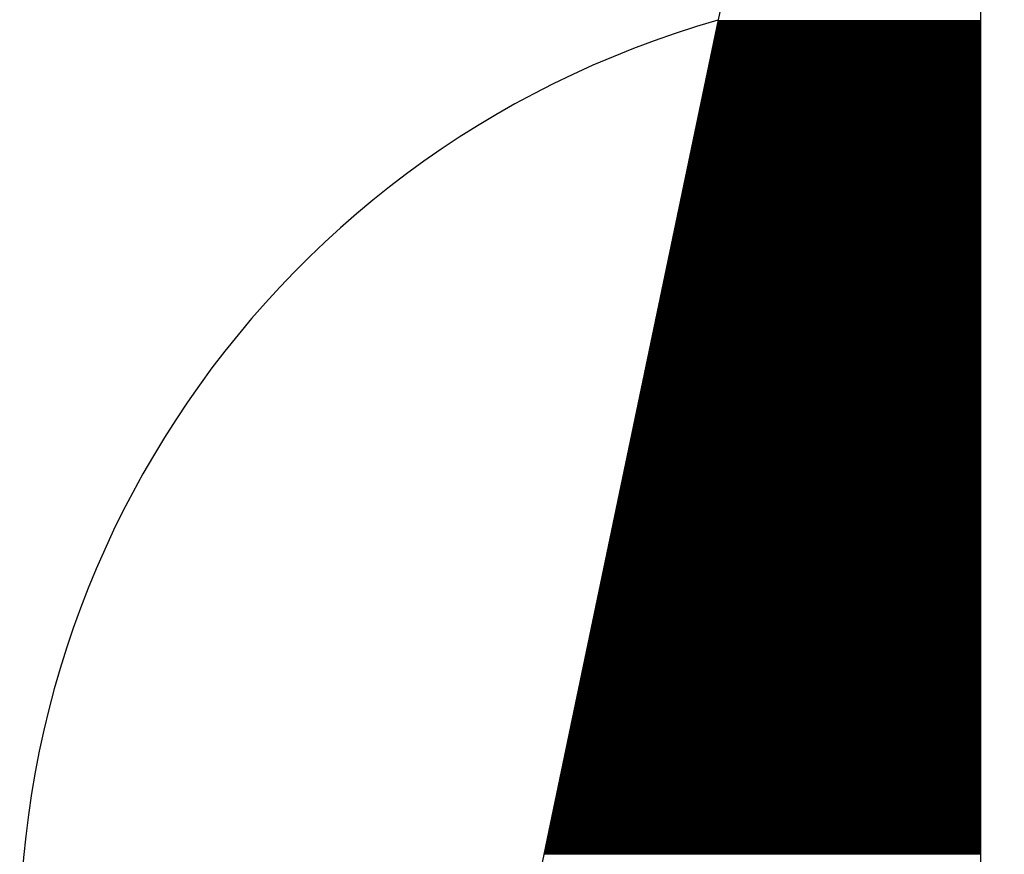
# Model space of a CAD drawing. Extents: x 38389316 to 38391210, y 2479116 to 2480543.
# Tile 61 of 64: x 38390635 to 38390664, y 2480314 to 2480339. Entities that reach past the tile are written whole.
import ezdxf

# ---------------------------------------------------------------- set-up
doc = ezdxf.new("R2010")
doc.units = 0
doc.header["$LTSCALE"] = 2
doc.layers.add('图框', color=7, linetype='CONTINUOUS')

# ---------------------------------------------------------------- blocks, each defined once
blk = doc.blocks.new('A$C490D5805')
at = {"layer": '图框'}
for p, q in [((97.466, 189.029), (79.31, 102.1)), ((97.466, 112.479), (97.466, 189.029)), ((89.655, 151.631), (97.466, 151.631)), ((89.595, 151.343), (97.466, 151.343)), ((89.602, 151.379), (97.466, 151.379)), ((89.61, 151.415), (97.466, 151.415)), ((89.617, 151.451), (97.466, 151.451)), ((89.625, 151.487), (97.466, 151.487)), ((89.632, 151.523), (97.466, 151.523)), ((89.64, 151.559), (97.466, 151.559)), ((89.647, 151.595), (97.466, 151.595)), ((89.535, 151.055), (97.466, 151.055)), ((89.542, 151.091), (97.466, 151.091)), ((89.55, 151.127), (97.466, 151.127)), ((89.557, 151.163), (97.466, 151.163)), ((89.565, 151.199), (97.466, 151.199)), ((89.572, 151.235), (97.466, 151.235)), ((89.58, 151.271), (97.466, 151.271)), ((89.587, 151.307), (97.466, 151.307)), ((89.474, 150.767), (97.466, 150.767)), ((89.482, 150.803), (97.466, 150.803)), ((89.49, 150.839), (97.466, 150.839)), ((89.497, 150.875), (97.466, 150.875)), ((89.505, 150.911), (97.466, 150.911)), ((89.512, 150.947), (97.466, 150.947)), ((89.52, 150.983), (97.466, 150.983)), ((89.527, 151.019), (97.466, 151.019)), ((89.414, 150.479), (97.466, 150.479)), ((89.422, 150.515), (97.466, 150.515)), ((89.429, 150.551), (97.466, 150.551)), ((89.437, 150.587), (97.466, 150.587)), ((89.444, 150.623), (97.466, 150.623)), ((89.452, 150.659), (97.466, 150.659)), ((89.459, 150.695), (97.466, 150.695)), ((89.467, 150.731), (97.466, 150.731)), ((89.354, 150.191), (97.466, 150.191)), ((89.362, 150.227), (97.466, 150.227)), ((89.369, 150.263), (97.466, 150.263)), ((89.377, 150.299), (97.466, 150.299)), ((89.384, 150.335), (97.466, 150.335)), ((89.392, 150.371), (97.466, 150.371)), ((89.399, 150.407), (97.466, 150.407)), ((89.407, 150.443), (97.466, 150.443)), ((89.294, 149.903), (97.466, 149.903)), ((89.302, 149.939), (97.466, 149.939)), ((89.309, 149.975), (97.466, 149.975)), ((89.317, 150.011), (97.466, 150.011)), ((89.324, 150.047), (97.466, 150.047)), ((89.332, 150.083), (97.466, 150.083)), ((89.339, 150.119), (97.466, 150.119)), ((89.347, 150.155), (97.466, 150.155)), ((89.226, 149.579), (97.466, 149.579)), ((89.234, 149.615), (97.466, 149.615)), ((89.241, 149.651), (97.466, 149.651)), ((89.249, 149.687), (97.466, 149.687)), ((89.256, 149.723), (97.466, 149.723)), ((89.264, 149.759), (97.466, 149.759)), ((89.271, 149.795), (97.466, 149.795)), ((89.279, 149.831), (97.466, 149.831)), ((89.287, 149.867), (97.466, 149.867)), ((89.166, 149.291), (97.466, 149.291)), ((89.174, 149.327), (97.466, 149.327)), ((89.181, 149.363), (97.466, 149.363)), ((89.189, 149.399), (97.466, 149.399)), ((89.196, 149.435), (97.466, 149.435)), ((89.204, 149.471), (97.466, 149.471)), ((89.211, 149.507), (97.466, 149.507)), ((89.219, 149.543), (97.466, 149.543)), ((89.106, 149.003), (97.466, 149.003)), ((89.114, 149.039), (97.466, 149.039)), ((89.121, 149.075), (97.466, 149.075)), ((89.129, 149.111), (97.466, 149.111)), ((89.136, 149.147), (97.466, 149.147)), ((89.144, 149.183), (97.466, 149.183)), ((89.151, 149.219), (97.466, 149.219)), ((89.159, 149.255), (97.466, 149.255)), ((89.046, 148.715), (97.466, 148.715)), ((89.053, 148.751), (97.466, 148.751)), ((89.061, 148.787), (97.466, 148.787)), ((89.068, 148.823), (97.466, 148.823)), ((89.076, 148.859), (97.466, 148.859)), ((89.084, 148.895), (97.466, 148.895)), ((89.091, 148.931), (97.466, 148.931)), ((89.099, 148.967), (97.466, 148.967)), ((88.986, 148.427), (97.466, 148.427)), ((88.993, 148.463), (97.466, 148.463)), ((89.001, 148.499), (97.466, 148.499)), ((89.008, 148.535), (97.466, 148.535)), ((89.016, 148.571), (97.466, 148.571)), ((89.023, 148.607), (97.466, 148.607)), ((89.031, 148.643), (97.466, 148.643)), ((89.038, 148.679), (97.466, 148.679)), ((88.926, 148.139), (97.466, 148.139)), ((88.933, 148.175), (97.466, 148.175)), ((88.941, 148.211), (97.466, 148.211)), ((88.948, 148.247), (97.466, 148.247)), ((88.956, 148.283), (97.466, 148.283)), ((88.963, 148.319), (97.466, 148.319)), ((88.971, 148.355), (97.466, 148.355)), ((88.978, 148.391), (97.466, 148.391)), ((88.865, 147.851), (97.466, 147.851)), ((88.873, 147.887), (97.466, 147.887)), ((88.881, 147.923), (97.466, 147.923)), ((88.888, 147.959), (97.466, 147.959)), ((88.896, 147.995), (97.466, 147.995)), ((88.903, 148.031), (97.466, 148.031)), ((88.911, 148.067), (97.466, 148.067)), ((88.918, 148.103), (97.466, 148.103)), ((88.805, 147.563), (97.466, 147.563)), ((88.813, 147.599), (97.466, 147.599)), ((88.82, 147.635), (97.466, 147.635)), ((88.828, 147.671), (97.466, 147.671)), ((88.835, 147.707), (97.466, 147.707)), ((88.843, 147.743), (97.466, 147.743)), ((88.85, 147.779), (97.466, 147.779)), ((88.858, 147.815), (97.466, 147.815)), ((88.738, 147.239), (97.466, 147.239)), ((88.745, 147.275), (97.466, 147.275)), ((88.753, 147.311), (97.466, 147.311)), ((88.76, 147.347), (97.466, 147.347)), ((88.768, 147.383), (97.466, 147.383)), ((88.775, 147.419), (97.466, 147.419)), ((88.783, 147.455), (97.466, 147.455)), ((88.79, 147.491), (97.466, 147.491)), ((88.798, 147.527), (97.466, 147.527)), ((88.677, 146.951), (97.466, 146.951)), ((88.685, 146.987), (97.466, 146.987)), ((88.693, 147.023), (97.466, 147.023)), ((88.7, 147.059), (97.466, 147.059)), ((88.708, 147.095), (97.466, 147.095)), ((88.715, 147.131), (97.466, 147.131)), ((88.723, 147.167), (97.466, 147.167)), ((88.73, 147.203), (97.466, 147.203)), ((88.617, 146.663), (97.466, 146.663)), ((88.625, 146.699), (97.466, 146.699)), ((88.632, 146.735), (97.466, 146.735)), ((88.64, 146.771), (97.466, 146.771)), ((88.647, 146.807), (97.466, 146.807)), ((88.655, 146.843), (97.466, 146.843)), ((88.662, 146.879), (97.466, 146.879)), ((88.67, 146.915), (97.466, 146.915)), ((88.557, 146.375), (97.466, 146.375)), ((88.565, 146.411), (97.466, 146.411)), ((88.572, 146.447), (97.466, 146.447)), ((88.58, 146.483), (97.466, 146.483)), ((88.587, 146.519), (97.466, 146.519)), ((88.595, 146.555), (97.466, 146.555)), ((88.602, 146.591), (97.466, 146.591)), ((88.61, 146.627), (97.466, 146.627)), ((88.497, 146.087), (97.466, 146.087)), ((88.505, 146.123), (97.466, 146.123)), ((88.512, 146.159), (97.466, 146.159)), ((88.52, 146.195), (97.466, 146.195)), ((88.527, 146.231), (97.466, 146.231)), ((88.535, 146.267), (97.466, 146.267)), ((88.542, 146.303), (97.466, 146.303)), ((88.55, 146.339), (97.466, 146.339)), ((88.437, 145.799), (97.466, 145.799)), ((88.444, 145.835), (97.466, 145.835)), ((88.452, 145.871), (97.466, 145.871)), ((88.459, 145.907), (97.466, 145.907)), ((88.467, 145.943), (97.466, 145.943)), ((88.474, 145.979), (97.466, 145.979)), ((88.482, 146.015), (97.466, 146.015)), ((88.49, 146.051), (97.466, 146.051)), ((88.377, 145.511), (97.466, 145.511)), ((88.384, 145.547), (97.466, 145.547)), ((88.392, 145.583), (97.466, 145.583)), ((88.399, 145.619), (97.466, 145.619)), ((88.407, 145.655), (97.466, 145.655)), ((88.414, 145.691), (97.466, 145.691)), ((88.422, 145.727), (97.466, 145.727)), ((88.429, 145.763), (97.466, 145.763)), ((88.309, 145.187), (97.466, 145.187)), ((88.317, 145.223), (97.466, 145.223)), ((88.324, 145.259), (97.466, 145.259)), ((88.332, 145.295), (97.466, 145.295)), ((88.339, 145.331), (97.466, 145.331)), ((88.347, 145.367), (97.466, 145.367)), ((88.354, 145.403), (97.466, 145.403)), ((88.362, 145.439), (97.466, 145.439)), ((88.369, 145.475), (97.466, 145.475)), ((88.249, 144.899), (97.466, 144.899)), ((88.256, 144.935), (97.466, 144.935)), ((88.264, 144.971), (97.466, 144.971)), ((88.271, 145.007), (97.466, 145.007)), ((88.279, 145.043), (97.466, 145.043)), ((88.287, 145.079), (97.466, 145.079)), ((88.294, 145.115), (97.466, 145.115)), ((88.302, 145.151), (97.466, 145.151)), ((88.189, 144.611), (97.466, 144.611)), ((88.196, 144.647), (97.466, 144.647)), ((88.204, 144.683), (97.466, 144.683)), ((88.211, 144.719), (97.466, 144.719)), ((88.219, 144.755), (97.466, 144.755)), ((88.226, 144.791), (97.466, 144.791)), ((88.234, 144.827), (97.466, 144.827)), ((88.241, 144.863), (97.466, 144.863)), ((88.129, 144.323), (97.466, 144.323)), ((88.136, 144.359), (97.466, 144.359)), ((88.144, 144.395), (97.466, 144.395)), ((88.151, 144.431), (97.466, 144.431)), ((88.159, 144.467), (97.466, 144.467)), ((88.166, 144.503), (97.466, 144.503)), ((88.174, 144.539), (97.466, 144.539)), ((88.181, 144.575), (97.466, 144.575)), ((88.068, 144.035), (97.466, 144.035)), ((88.076, 144.071), (97.466, 144.071)), ((88.084, 144.107), (97.466, 144.107)), ((88.091, 144.143), (97.466, 144.143)), ((88.099, 144.179), (97.466, 144.179)), ((88.106, 144.215), (97.466, 144.215)), ((88.114, 144.251), (97.466, 144.251)), ((88.121, 144.287), (97.466, 144.287)), ((88.008, 143.747), (97.466, 143.747)), ((88.016, 143.783), (97.466, 143.783)), ((88.023, 143.819), (97.466, 143.819)), ((88.031, 143.855), (97.466, 143.855)), ((88.038, 143.891), (97.466, 143.891)), ((88.046, 143.927), (97.466, 143.927)), ((88.053, 143.963), (97.466, 143.963)), ((88.061, 143.999), (97.466, 143.999)), ((87.948, 143.459), (97.466, 143.459)), ((87.956, 143.495), (97.466, 143.495)), ((87.963, 143.531), (97.466, 143.531)), ((87.971, 143.567), (97.466, 143.567)), ((87.978, 143.603), (97.466, 143.603)), ((87.986, 143.639), (97.466, 143.639)), ((87.993, 143.675), (97.466, 143.675)), ((88.001, 143.711), (97.466, 143.711)), ((87.888, 143.171), (97.466, 143.171)), ((87.896, 143.207), (97.466, 143.207)), ((87.903, 143.243), (97.466, 143.243)), ((87.911, 143.279), (97.466, 143.279)), ((87.918, 143.315), (97.466, 143.315)), ((87.926, 143.351), (97.466, 143.351)), ((87.933, 143.387), (97.466, 143.387)), ((87.941, 143.423), (97.466, 143.423)), ((87.82, 142.847), (97.466, 142.847)), ((87.828, 142.883), (97.466, 142.883)), ((87.835, 142.919), (97.466, 142.919)), ((87.843, 142.955), (97.466, 142.955)), ((87.85, 142.991), (97.466, 142.991)), ((87.858, 143.027), (97.466, 143.027)), ((87.865, 143.063), (97.466, 143.063)), ((87.873, 143.099), (97.466, 143.099)), ((87.88, 143.135), (97.466, 143.135)), ((87.76, 142.559), (97.466, 142.559)), ((87.768, 142.595), (97.466, 142.595)), ((87.775, 142.631), (97.466, 142.631)), ((87.783, 142.667), (97.466, 142.667)), ((87.79, 142.703), (97.466, 142.703)), ((87.798, 142.739), (97.466, 142.739)), ((87.805, 142.775), (97.466, 142.775)), ((87.813, 142.811), (97.466, 142.811)), ((87.7, 142.271), (97.466, 142.271)), ((87.708, 142.307), (97.466, 142.307)), ((87.715, 142.343), (97.466, 142.343)), ((87.723, 142.379), (97.466, 142.379)), ((87.73, 142.415), (97.466, 142.415)), ((87.738, 142.451), (97.466, 142.451)), ((87.745, 142.487), (97.466, 142.487)), ((87.753, 142.523), (97.466, 142.523)), ((87.64, 141.983), (97.466, 141.983)), ((87.647, 142.019), (97.466, 142.019)), ((87.655, 142.055), (97.466, 142.055)), ((87.662, 142.091), (97.466, 142.091)), ((87.67, 142.127), (97.466, 142.127)), ((87.677, 142.163), (97.466, 142.163)), ((87.685, 142.199), (97.466, 142.199)), ((87.693, 142.235), (97.466, 142.235)), ((87.58, 141.695), (97.466, 141.695)), ((87.587, 141.731), (97.466, 141.731)), ((87.595, 141.767), (97.466, 141.767)), ((87.602, 141.803), (97.466, 141.803)), ((87.61, 141.839), (97.466, 141.839)), ((87.617, 141.875), (97.466, 141.875)), ((87.625, 141.911), (97.466, 141.911)), ((87.632, 141.947), (97.466, 141.947)), ((87.52, 141.407), (97.466, 141.407)), ((87.527, 141.443), (97.466, 141.443)), ((87.535, 141.479), (97.466, 141.479)), ((87.542, 141.515), (97.466, 141.515)), ((87.55, 141.551), (97.466, 141.551)), ((87.557, 141.587), (97.466, 141.587)), ((87.565, 141.623), (97.466, 141.623)), ((87.572, 141.659), (97.466, 141.659)), ((87.459, 141.119), (97.466, 141.119)), ((87.467, 141.155), (97.466, 141.155)), ((87.474, 141.191), (97.466, 141.191)), ((87.482, 141.227), (97.466, 141.227)), ((87.49, 141.263), (97.466, 141.263)), ((87.497, 141.299), (97.466, 141.299)), ((87.505, 141.335), (97.466, 141.335)), ((87.512, 141.371), (97.466, 141.371)), ((87.399, 140.831), (97.466, 140.831)), ((87.407, 140.867), (97.466, 140.867)), ((87.414, 140.903), (97.466, 140.903)), ((87.422, 140.939), (97.466, 140.939)), ((87.429, 140.975), (97.466, 140.975)), ((87.437, 141.011), (97.466, 141.011)), ((87.444, 141.047), (97.466, 141.047)), ((87.452, 141.083), (97.466, 141.083)), ((87.332, 140.507), (97.466, 140.507)), ((87.339, 140.543), (97.466, 140.543)), ((87.347, 140.579), (97.466, 140.579)), ((87.354, 140.615), (97.466, 140.615)), ((87.362, 140.651), (97.466, 140.651)), ((87.369, 140.687), (97.466, 140.687)), ((87.377, 140.723), (97.466, 140.723)), ((87.384, 140.759), (97.466, 140.759)), ((87.392, 140.795), (97.466, 140.795)), ((87.271, 140.219), (97.466, 140.219)), ((87.279, 140.255), (97.466, 140.255)), ((87.287, 140.291), (97.466, 140.291)), ((87.294, 140.327), (97.466, 140.327)), ((87.302, 140.363), (97.466, 140.363)), ((87.309, 140.399), (97.466, 140.399)), ((87.317, 140.435), (97.466, 140.435)), ((87.324, 140.471), (97.466, 140.471)), ((87.211, 139.931), (97.466, 139.931)), ((87.219, 139.967), (97.466, 139.967)), ((87.226, 140.003), (97.466, 140.003)), ((87.234, 140.039), (97.466, 140.039)), ((87.241, 140.075), (97.466, 140.075)), ((87.249, 140.111), (97.466, 140.111)), ((87.256, 140.147), (97.466, 140.147)), ((87.264, 140.183), (97.466, 140.183)), ((87.151, 139.643), (97.466, 139.643)), ((87.159, 139.679), (97.466, 139.679)), ((87.166, 139.715), (97.466, 139.715)), ((87.174, 139.751), (97.466, 139.751)), ((87.181, 139.787), (97.466, 139.787)), ((87.189, 139.823), (97.466, 139.823)), ((87.196, 139.859), (97.466, 139.859)), ((87.204, 139.895), (97.466, 139.895)), ((87.091, 139.355), (97.466, 139.355)), ((87.099, 139.391), (97.466, 139.391)), ((87.106, 139.427), (97.466, 139.427)), ((87.114, 139.463), (97.466, 139.463)), ((87.121, 139.499), (97.466, 139.499)), ((87.129, 139.535), (97.466, 139.535)), ((87.136, 139.571), (97.466, 139.571)), ((87.144, 139.607), (97.466, 139.607)), ((87.031, 139.067), (97.466, 139.067)), ((87.038, 139.103), (97.466, 139.103)), ((87.046, 139.139), (97.466, 139.139)), ((87.053, 139.175), (97.466, 139.175)), ((87.061, 139.211), (97.466, 139.211)), ((87.068, 139.247), (97.466, 139.247)), ((87.076, 139.283), (97.466, 139.283)), ((87.084, 139.319), (97.466, 139.319)), ((86.971, 138.779), (97.466, 138.779)), ((86.978, 138.815), (97.466, 138.815)), ((86.986, 138.851), (97.466, 138.851)), ((86.993, 138.887), (97.466, 138.887)), ((87.001, 138.923), (97.466, 138.923)), ((87.008, 138.959), (97.466, 138.959)), ((87.016, 138.995), (97.466, 138.995)), ((87.023, 139.031), (97.466, 139.031)), ((86.903, 138.455), (97.466, 138.455)), ((86.911, 138.491), (97.466, 138.491)), ((86.918, 138.527), (97.466, 138.527)), ((86.926, 138.563), (97.466, 138.563)), ((86.933, 138.599), (97.466, 138.599)), ((86.941, 138.635), (97.466, 138.635)), ((86.948, 138.671), (97.466, 138.671)), ((86.956, 138.707), (97.466, 138.707)), ((86.963, 138.743), (97.466, 138.743)), ((86.843, 138.167), (97.466, 138.167)), ((86.85, 138.203), (97.466, 138.203)), ((86.858, 138.239), (97.466, 138.239)), ((86.865, 138.275), (97.466, 138.275)), ((86.873, 138.311), (97.466, 138.311)), ((86.88, 138.347), (97.466, 138.347)), ((86.888, 138.383), (97.466, 138.383)), ((86.896, 138.419), (97.466, 138.419)), ((86.783, 137.879), (97.466, 137.879)), ((86.79, 137.915), (97.466, 137.915)), ((86.798, 137.951), (97.466, 137.951)), ((86.805, 137.987), (97.466, 137.987)), ((86.813, 138.023), (97.466, 138.023)), ((86.82, 138.059), (97.466, 138.059)), ((86.828, 138.095), (97.466, 138.095)), ((86.835, 138.131), (97.466, 138.131)), ((86.723, 137.591), (97.466, 137.591)), ((86.73, 137.627), (97.466, 137.627)), ((86.738, 137.663), (97.466, 137.663)), ((86.745, 137.699), (97.466, 137.699)), ((86.753, 137.735), (97.466, 137.735)), ((86.76, 137.771), (97.466, 137.771)), ((86.768, 137.807), (97.466, 137.807)), ((86.775, 137.843), (97.466, 137.843)), ((86.662, 137.303), (97.466, 137.303)), ((86.67, 137.339), (97.466, 137.339)), ((86.677, 137.375), (97.466, 137.375)), ((86.685, 137.411), (97.466, 137.411)), ((86.693, 137.447), (97.466, 137.447)), ((86.7, 137.483), (97.466, 137.483)), ((86.708, 137.519), (97.466, 137.519)), ((86.715, 137.555), (97.466, 137.555)), ((86.602, 137.015), (97.466, 137.015)), ((86.61, 137.051), (97.466, 137.051)), ((86.617, 137.087), (97.466, 137.087)), ((86.625, 137.123), (97.466, 137.123)), ((86.632, 137.159), (97.466, 137.159)), ((86.64, 137.195), (97.466, 137.195)), ((86.647, 137.231), (97.466, 137.231)), ((86.655, 137.267), (97.466, 137.267)), ((86.542, 136.727), (97.466, 136.727)), ((86.55, 136.763), (97.466, 136.763)), ((86.557, 136.799), (97.466, 136.799)), ((86.565, 136.835), (97.466, 136.835)), ((86.572, 136.871), (97.466, 136.871)), ((86.58, 136.907), (97.466, 136.907)), ((86.587, 136.943), (97.466, 136.943)), ((86.595, 136.979), (97.466, 136.979)), ((86.482, 136.439), (97.466, 136.439)), ((86.49, 136.475), (97.466, 136.475)), ((86.497, 136.511), (97.466, 136.511)), ((86.505, 136.547), (97.466, 136.547)), ((86.512, 136.583), (97.466, 136.583)), ((86.52, 136.619), (97.466, 136.619)), ((86.527, 136.655), (97.466, 136.655)), ((86.535, 136.691), (97.466, 136.691)), ((86.414, 136.115), (97.466, 136.115)), ((86.422, 136.151), (97.466, 136.151)), ((86.429, 136.187), (97.466, 136.187)), ((86.437, 136.223), (97.466, 136.223)), ((86.444, 136.259), (97.466, 136.259)), ((86.452, 136.295), (97.466, 136.295)), ((86.459, 136.331), (97.466, 136.331)), ((86.467, 136.367), (97.466, 136.367)), ((86.474, 136.403), (97.466, 136.403)), ((86.354, 135.827), (97.466, 135.827)), ((86.362, 135.863), (97.466, 135.863)), ((86.369, 135.899), (97.466, 135.899)), ((86.377, 135.935), (97.466, 135.935)), ((86.384, 135.971), (97.466, 135.971)), ((86.392, 136.007), (97.466, 136.007)), ((86.399, 136.043), (97.466, 136.043)), ((86.407, 136.079), (97.466, 136.079)), ((86.294, 135.539), (97.466, 135.539)), ((86.302, 135.575), (97.466, 135.575)), ((86.309, 135.611), (97.466, 135.611)), ((86.317, 135.647), (97.466, 135.647)), ((86.324, 135.683), (97.466, 135.683)), ((86.332, 135.719), (97.466, 135.719)), ((86.339, 135.755), (97.466, 135.755)), ((86.347, 135.791), (97.466, 135.791)), ((86.234, 135.251), (97.466, 135.251)), ((86.241, 135.287), (97.466, 135.287)), ((86.249, 135.323), (97.466, 135.323)), ((86.256, 135.359), (97.466, 135.359)), ((86.264, 135.395), (97.466, 135.395)), ((86.271, 135.431), (97.466, 135.431)), ((86.279, 135.467), (97.466, 135.467)), ((86.287, 135.503), (97.466, 135.503)), ((86.174, 134.963), (97.466, 134.963)), ((86.181, 134.999), (97.466, 134.999)), ((86.189, 135.035), (97.466, 135.035)), ((86.196, 135.071), (97.466, 135.071)), ((86.204, 135.107), (97.466, 135.107)), ((86.211, 135.143), (97.466, 135.143)), ((86.219, 135.179), (97.466, 135.179)), ((86.226, 135.215), (97.466, 135.215)), ((86.114, 134.675), (97.466, 134.675)), ((86.121, 134.711), (97.466, 134.711)), ((86.129, 134.747), (97.466, 134.747)), ((86.136, 134.783), (97.466, 134.783)), ((86.144, 134.819), (97.466, 134.819)), ((86.151, 134.855), (97.466, 134.855)), ((86.159, 134.891), (97.466, 134.891)), ((86.166, 134.927), (97.466, 134.927)), ((86.053, 134.387), (97.466, 134.387)), ((86.061, 134.423), (97.466, 134.423)), ((86.068, 134.459), (97.466, 134.459)), ((86.076, 134.495), (97.466, 134.495)), ((86.083, 134.531), (97.466, 134.531)), ((86.091, 134.567), (97.466, 134.567)), ((86.099, 134.603), (97.466, 134.603)), ((86.106, 134.639), (97.466, 134.639)), ((85.993, 134.099), (97.466, 134.099)), ((86.001, 134.135), (97.466, 134.135)), ((86.008, 134.171), (97.466, 134.171)), ((86.016, 134.207), (97.466, 134.207)), ((86.023, 134.243), (97.466, 134.243)), ((86.031, 134.279), (97.466, 134.279)), ((86.038, 134.315), (97.466, 134.315)), ((86.046, 134.351), (97.466, 134.351)), ((85.926, 133.775), (97.466, 133.775)), ((85.933, 133.811), (97.466, 133.811)), ((85.941, 133.847), (97.466, 133.847)), ((85.948, 133.883), (97.466, 133.883)), ((85.956, 133.919), (97.466, 133.919)), ((85.963, 133.955), (97.466, 133.955)), ((85.971, 133.991), (97.466, 133.991)), ((85.978, 134.027), (97.466, 134.027)), ((85.986, 134.063), (97.466, 134.063)), ((85.865, 133.487), (97.466, 133.487)), ((85.873, 133.523), (97.466, 133.523)), ((85.88, 133.559), (97.466, 133.559)), ((85.888, 133.595), (97.466, 133.595)), ((85.896, 133.631), (97.466, 133.631)), ((85.903, 133.667), (97.466, 133.667)), ((85.911, 133.703), (97.466, 133.703)), ((85.918, 133.739), (97.466, 133.739)), ((85.805, 133.199), (97.466, 133.199)), ((85.813, 133.235), (97.466, 133.235)), ((85.82, 133.271), (97.466, 133.271)), ((85.828, 133.307), (97.466, 133.307)), ((85.835, 133.343), (97.466, 133.343)), ((85.843, 133.379), (97.466, 133.379)), ((85.85, 133.415), (97.466, 133.415)), ((85.858, 133.451), (97.466, 133.451)), ((85.745, 132.911), (97.466, 132.911)), ((85.753, 132.947), (97.466, 132.947)), ((85.76, 132.983), (97.466, 132.983)), ((85.768, 133.019), (97.466, 133.019)), ((85.775, 133.055), (97.466, 133.055)), ((85.783, 133.091), (97.466, 133.091)), ((85.79, 133.127), (97.466, 133.127)), ((85.798, 133.163), (97.466, 133.163)), ((85.685, 132.623), (97.466, 132.623)), ((85.693, 132.659), (97.466, 132.659)), ((85.7, 132.695), (97.466, 132.695)), ((85.708, 132.731), (97.466, 132.731)), ((85.715, 132.767), (97.466, 132.767)), ((85.723, 132.803), (97.466, 132.803)), ((85.73, 132.839), (97.466, 132.839)), ((85.738, 132.875), (97.466, 132.875)), ((85.625, 132.335), (97.466, 132.335)), ((85.632, 132.371), (97.466, 132.371)), ((85.64, 132.407), (97.466, 132.407)), ((85.647, 132.443), (97.466, 132.443)), ((85.655, 132.479), (97.466, 132.479)), ((85.662, 132.515), (97.466, 132.515)), ((85.67, 132.551), (97.466, 132.551)), ((85.677, 132.587), (97.466, 132.587)), ((85.565, 132.047), (97.466, 132.047)), ((85.572, 132.083), (97.466, 132.083)), ((85.58, 132.119), (97.466, 132.119)), ((85.587, 132.155), (97.466, 132.155)), ((85.595, 132.191), (97.466, 132.191)), ((85.602, 132.227), (97.466, 132.227)), ((85.61, 132.263), (97.466, 132.263)), ((85.617, 132.299), (97.466, 132.299)), ((85.497, 131.723), (97.466, 131.723)), ((85.505, 131.759), (97.466, 131.759)), ((85.512, 131.795), (97.466, 131.795)), ((85.52, 131.831), (97.466, 131.831)), ((85.527, 131.867), (97.466, 131.867)), ((85.535, 131.903), (97.466, 131.903)), ((85.542, 131.939), (97.466, 131.939)), ((85.55, 131.975), (97.466, 131.975)), ((85.557, 132.011), (97.466, 132.011)), ((85.437, 131.435), (97.466, 131.435)), ((85.444, 131.471), (97.466, 131.471)), ((85.452, 131.507), (97.466, 131.507)), ((85.459, 131.543), (97.466, 131.543)), ((85.467, 131.579), (97.466, 131.579)), ((85.474, 131.615), (97.466, 131.615)), ((85.482, 131.651), (97.466, 131.651)), ((85.49, 131.687), (97.466, 131.687)), ((85.377, 131.147), (97.466, 131.147)), ((85.384, 131.183), (97.466, 131.183)), ((85.392, 131.219), (97.466, 131.219)), ((85.399, 131.255), (97.466, 131.255)), ((85.407, 131.291), (97.466, 131.291)), ((85.414, 131.327), (97.466, 131.327)), ((85.422, 131.363), (97.466, 131.363)), ((85.429, 131.399), (97.466, 131.399)), ((85.317, 130.859), (97.466, 130.859)), ((85.324, 130.895), (97.466, 130.895)), ((85.332, 130.931), (97.466, 130.931)), ((85.339, 130.967), (97.466, 130.967)), ((85.347, 131.003), (97.466, 131.003)), ((85.354, 131.039), (97.466, 131.039)), ((85.362, 131.075), (97.466, 131.075)), ((85.369, 131.111), (97.466, 131.111)), ((85.256, 130.571), (97.466, 130.571)), ((85.264, 130.607), (97.466, 130.607)), ((85.271, 130.643), (97.466, 130.643)), ((85.279, 130.679), (97.466, 130.679)), ((85.287, 130.715), (97.466, 130.715)), ((85.294, 130.751), (97.466, 130.751)), ((85.302, 130.787), (97.466, 130.787)), ((85.309, 130.823), (97.466, 130.823)), ((85.196, 130.283), (97.466, 130.283)), ((85.204, 130.319), (97.466, 130.319)), ((85.211, 130.355), (97.466, 130.355)), ((85.219, 130.391), (97.466, 130.391)), ((85.226, 130.427), (97.466, 130.427)), ((85.234, 130.463), (97.466, 130.463)), ((85.241, 130.499), (97.466, 130.499)), ((85.249, 130.535), (97.466, 130.535)), ((85.136, 129.995), (97.466, 129.995)), ((85.144, 130.031), (97.466, 130.031)), ((85.151, 130.067), (97.466, 130.067)), ((85.159, 130.103), (97.466, 130.103)), ((85.166, 130.139), (97.466, 130.139)), ((85.174, 130.175), (97.466, 130.175)), ((85.181, 130.211), (97.466, 130.211)), ((85.189, 130.247), (97.466, 130.247)), ((85.076, 129.707), (97.466, 129.707)), ((85.083, 129.743), (97.466, 129.743)), ((85.091, 129.779), (97.466, 129.779)), ((85.099, 129.815), (97.466, 129.815)), ((85.106, 129.851), (97.466, 129.851)), ((85.114, 129.887), (97.466, 129.887)), ((85.121, 129.923), (97.466, 129.923)), ((85.129, 129.959), (97.466, 129.959)), ((85.008, 129.383), (97.466, 129.383)), ((85.016, 129.419), (97.466, 129.419)), ((85.023, 129.455), (97.466, 129.455)), ((85.031, 129.491), (97.466, 129.491)), ((85.038, 129.527), (97.466, 129.527)), ((85.046, 129.563), (97.466, 129.563)), ((85.053, 129.599), (97.466, 129.599)), ((85.061, 129.635), (97.466, 129.635)), ((85.068, 129.671), (97.466, 129.671)), ((84.948, 129.095), (97.466, 129.095)), ((84.956, 129.131), (97.466, 129.131)), ((84.963, 129.167), (97.466, 129.167)), ((84.971, 129.203), (97.466, 129.203)), ((84.978, 129.239), (97.466, 129.239)), ((84.986, 129.275), (97.466, 129.275)), ((84.993, 129.311), (97.466, 129.311)), ((85.001, 129.347), (97.466, 129.347)), ((84.888, 128.807), (97.466, 128.807)), ((84.896, 128.843), (97.466, 128.843)), ((84.903, 128.879), (97.466, 128.879)), ((84.911, 128.915), (97.466, 128.915)), ((84.918, 128.951), (97.466, 128.951)), ((84.926, 128.987), (97.466, 128.987)), ((84.933, 129.023), (97.466, 129.023)), ((84.941, 129.059), (97.466, 129.059)), ((84.828, 128.519), (97.466, 128.519)), ((84.835, 128.555), (97.466, 128.555)), ((84.843, 128.591), (97.466, 128.591)), ((84.85, 128.627), (97.466, 128.627)), ((84.858, 128.663), (97.466, 128.663)), ((84.865, 128.699), (97.466, 128.699)), ((84.873, 128.735), (97.466, 128.735)), ((84.88, 128.771), (97.466, 128.771)), ((84.768, 128.231), (97.466, 128.231)), ((84.775, 128.267), (97.466, 128.267)), ((84.783, 128.303), (97.466, 128.303)), ((84.79, 128.339), (97.466, 128.339)), ((84.798, 128.375), (97.466, 128.375)), ((84.805, 128.411), (97.466, 128.411)), ((84.813, 128.447), (97.466, 128.447)), ((84.82, 128.483), (97.466, 128.483)), ((84.708, 127.943), (97.466, 127.943)), ((84.715, 127.979), (97.466, 127.979)), ((84.723, 128.015), (97.466, 128.015)), ((84.73, 128.051), (97.466, 128.051)), ((84.738, 128.087), (97.466, 128.087)), ((84.745, 128.123), (97.466, 128.123)), ((84.753, 128.159), (97.466, 128.159)), ((84.76, 128.195), (97.466, 128.195)), ((84.647, 127.655), (97.466, 127.655)), ((84.655, 127.691), (97.466, 127.691)), ((84.662, 127.727), (97.466, 127.727)), ((84.67, 127.763), (97.466, 127.763)), ((84.677, 127.799), (97.466, 127.799)), ((84.685, 127.835), (97.466, 127.835)), ((84.693, 127.871), (97.466, 127.871)), ((84.7, 127.907), (97.466, 127.907)), ((84.58, 127.331), (97.466, 127.331)), ((84.587, 127.367), (97.466, 127.367)), ((84.595, 127.403), (97.466, 127.403)), ((84.602, 127.439), (97.466, 127.439)), ((84.61, 127.475), (97.466, 127.475)), ((84.617, 127.511), (97.466, 127.511)), ((84.625, 127.547), (97.466, 127.547)), ((84.632, 127.583), (97.466, 127.583)), ((84.64, 127.619), (97.466, 127.619)), ((84.52, 127.043), (97.466, 127.043)), ((84.527, 127.079), (97.466, 127.079)), ((84.535, 127.115), (97.466, 127.115)), ((84.542, 127.151), (97.466, 127.151)), ((84.55, 127.187), (97.466, 127.187)), ((84.557, 127.223), (97.466, 127.223)), ((84.565, 127.259), (97.466, 127.259)), ((84.572, 127.295), (97.466, 127.295)), ((84.482, 126.863), (97.466, 126.863)), ((84.49, 126.899), (97.466, 126.899)), ((84.497, 126.935), (97.466, 126.935)), ((84.505, 126.971), (97.466, 126.971)), ((84.512, 127.007), (97.466, 127.007))]:
    blk.add_line(p, q, dxfattribs=at)
blk.add_arc((97.466, 124.156), 28.568, 105.8651, 74.1349, dxfattribs=at)

msp = doc.modelspace()

# ---------------------------------------------------------------- block references
at = {"layer": '图框'}
msp.add_blockref('A$C490D5805', (38390566.196, 2480186.974), dxfattribs=at)

doc.saveas('drawing.dxf')
